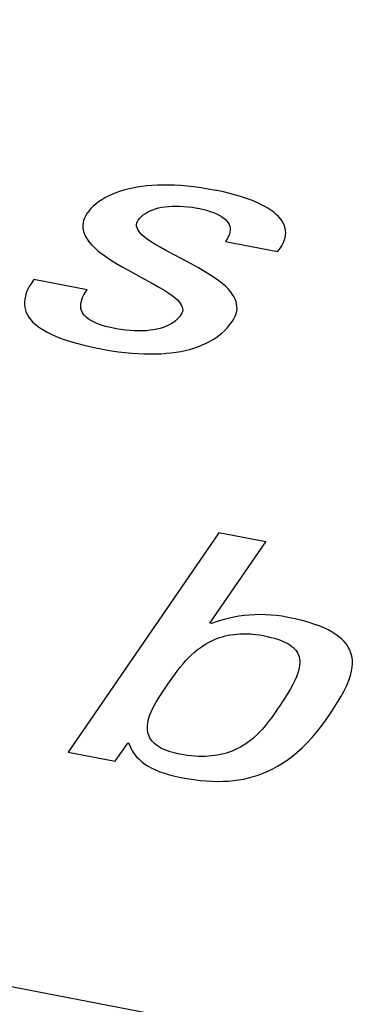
# Model space of a CAD drawing. Extents: x -837 to -216, y -123 to 601.
# Tile 109 of 136: x -310.75 to -309.44, y 504.32 to 508.02. Entities that reach past the tile are written whole.
import ezdxf

# ---------------------------------------------------------------- set-up
doc = ezdxf.new("R2010")
doc.units = 0
doc.header["$LTSCALE"] = 23.1
doc.layers.add('HEATSINK_AM_0', color=7, linetype='CONTINUOUS')

msp = doc.modelspace()

# ---------------------------------------------------------------- linework, layer by layer
at = {"layer": 'HEATSINK_AM_0', "color": 7}
for p, q in [((-293.7862, 501.1094), (-357.5131, 513.4003)), ((-310.3288, 507.3883), (-310.3455, 507.3845)), ((-310.3115, 507.3915), (-310.3288, 507.3883)), ((-310.2936, 507.3942), (-310.3115, 507.3915)), ((-310.2749, 507.3964), (-310.2936, 507.3942)), ((-310.2556, 507.3981), (-310.2749, 507.3964)), ((-310.2354, 507.3991), (-310.2556, 507.3981)), ((-310.2145, 507.3996), (-310.2354, 507.3991)), ((-310.1928, 507.3995), (-310.2145, 507.3996)), ((-310.1703, 507.3988), (-310.1928, 507.3995)), ((-310.1468, 507.3974), (-310.1703, 507.3988)), ((-310.1225, 507.3953), (-310.1468, 507.3974)), ((-310.0972, 507.3926), (-310.1225, 507.3953)), ((-310.0709, 507.389), (-310.0972, 507.3926)), ((-310.0436, 507.3847), (-310.0709, 507.389)), ((-310.4321, 507.3514), (-310.4443, 507.3442)), ((-310.4193, 507.3582), (-310.4321, 507.3514)), ((-310.4058, 507.3644), (-310.4193, 507.3582)), ((-310.3916, 507.3702), (-310.4058, 507.3644)), ((-310.3769, 507.3755), (-310.3916, 507.3702)), ((-310.3615, 507.3802), (-310.3769, 507.3755)), ((-310.3455, 507.3845), (-310.3615, 507.3802)), ((-310.0153, 507.3796), (-310.0436, 507.3847)), ((-310.0112, 507.3787), (-310.0153, 507.3796)), ((-309.9864, 507.3735), (-310.0112, 507.3787)), ((-309.9627, 507.3679), (-309.9864, 507.3735)), ((-309.9403, 507.362), (-309.9627, 507.3679)), ((-309.9192, 507.3557), (-309.9403, 507.362)), ((-309.8994, 507.3491), (-309.9192, 507.3557)), ((-310.4761, 507.3198), (-310.485, 507.311)), ((-310.4663, 507.3284), (-310.4761, 507.3198)), ((-310.4557, 507.3365), (-310.4663, 507.3284)), ((-310.4443, 507.3442), (-310.4557, 507.3365)), ((-310.2309, 507.3134), (-310.219, 507.316)), ((-310.219, 507.316), (-310.2065, 507.318)), ((-310.2065, 507.318), (-310.1934, 507.3195)), ((-310.1934, 507.3195), (-310.1797, 507.3204)), ((-310.1797, 507.3204), (-310.1653, 507.3208)), ((-310.1653, 507.3208), (-310.1504, 507.3205)), ((-310.1504, 507.3205), (-310.1349, 507.3196)), ((-310.1349, 507.3196), (-310.119, 507.3181)), ((-310.119, 507.3181), (-310.1027, 507.3159)), ((-310.1027, 507.3159), (-310.0861, 507.3131)), ((-309.8809, 507.3423), (-309.8994, 507.3491)), ((-309.8637, 507.3353), (-309.8809, 507.3423)), ((-309.8479, 507.328), (-309.8637, 507.3353)), ((-309.8333, 507.3206), (-309.8479, 507.328)), ((-309.8201, 507.3129), (-309.8333, 507.3206)), ((-310.5043, 507.2849), (-310.5089, 507.2756)), ((-310.4985, 507.2943), (-310.5043, 507.2849)), ((-310.4928, 507.3019), (-310.4985, 507.2943)), ((-310.485, 507.311), (-310.4928, 507.3019)), ((-310.3013, 507.2749), (-310.295, 507.2815)), ((-310.295, 507.2815), (-310.2879, 507.2876)), ((-310.2879, 507.2876), (-310.2801, 507.2932)), ((-310.2801, 507.2932), (-310.2716, 507.2983)), ((-310.2716, 507.2983), (-310.2624, 507.3028)), ((-310.2624, 507.3028), (-310.2525, 507.3068)), ((-310.2525, 507.3068), (-310.242, 507.3104)), ((-310.242, 507.3104), (-310.2309, 507.3134)), ((-310.0861, 507.3131), (-310.0828, 507.3124)), ((-310.0828, 507.3124), (-310.0657, 507.3087)), ((-310.0657, 507.3087), (-310.0501, 507.3047)), ((-310.0501, 507.3047), (-310.0361, 507.3005)), ((-310.0361, 507.3005), (-310.0234, 507.296)), ((-310.0234, 507.296), (-310.0121, 507.2913)), ((-310.0121, 507.2913), (-310.0021, 507.2863)), ((-310.0021, 507.2863), (-309.9932, 507.2811)), ((-309.9932, 507.2811), (-309.9855, 507.2757)), ((-309.808, 507.3052), (-309.8201, 507.3129)), ((-309.7973, 507.2973), (-309.808, 507.3052)), ((-309.7877, 507.2892), (-309.7973, 507.2973)), ((-309.7793, 507.281), (-309.7877, 507.2892)), ((-309.772, 507.2727), (-309.7793, 507.281)), ((-310.5144, 507.2573), (-310.5154, 507.2483)), ((-310.5154, 507.2483), (-310.5152, 507.2392)), ((-310.5122, 507.2665), (-310.5144, 507.2573)), ((-310.5089, 507.2756), (-310.5122, 507.2665)), ((-310.313, 507.2509), (-310.3121, 507.2565)), ((-310.3128, 507.2451), (-310.313, 507.2509)), ((-310.3114, 507.2392), (-310.3128, 507.2451)), ((-310.3121, 507.2565), (-310.3101, 507.2621)), ((-310.3101, 507.2621), (-310.3069, 507.2677)), ((-310.3069, 507.2677), (-310.3013, 507.2749)), ((-309.9855, 507.2757), (-309.9789, 507.2701)), ((-309.9789, 507.2701), (-309.9733, 507.2642)), ((-309.9733, 507.2642), (-309.9688, 507.258)), ((-309.9688, 507.258), (-309.9653, 507.2516)), ((-309.9653, 507.2516), (-309.9629, 507.2449)), ((-309.9629, 507.2449), (-309.9615, 507.2378)), ((-309.7659, 507.2643), (-309.772, 507.2727)), ((-309.7609, 507.2557), (-309.7659, 507.2643)), ((-309.757, 507.247), (-309.7609, 507.2557)), ((-309.7542, 507.2381), (-309.757, 507.247)), ((-310.5152, 507.2392), (-310.514, 507.2301)), ((-310.514, 507.2301), (-310.5115, 507.221)), ((-310.5115, 507.221), (-310.5079, 507.2118)), ((-310.5079, 507.2118), (-310.5031, 507.2025)), ((-310.3088, 507.233), (-310.3114, 507.2392)), ((-310.3049, 507.2266), (-310.3088, 507.233)), ((-310.2996, 507.2199), (-310.3049, 507.2266)), ((-310.2928, 507.2127), (-310.2996, 507.2199)), ((-310.2841, 507.2051), (-310.2928, 507.2127)), ((-310.2735, 507.1968), (-310.2841, 507.2051)), ((-309.9677, 507.206), (-309.9725, 507.1971)), ((-309.9643, 507.2146), (-309.9677, 507.206)), ((-309.9622, 507.2227), (-309.9643, 507.2146)), ((-309.9613, 507.2305), (-309.9622, 507.2227)), ((-309.9615, 507.2378), (-309.9613, 507.2305)), ((-309.7545, 507.2009), (-309.7527, 507.2105)), ((-309.7526, 507.2291), (-309.7542, 507.2381)), ((-309.7527, 507.2105), (-309.752, 507.2199)), ((-309.752, 507.2199), (-309.7526, 507.2291)), ((-310.5031, 507.2025), (-310.497, 507.193)), ((-310.497, 507.193), (-310.4897, 507.1834)), ((-310.4897, 507.1834), (-310.4809, 507.1735)), ((-310.4809, 507.1735), (-310.4706, 507.1634)), ((-310.2605, 507.1878), (-310.2735, 507.1968)), ((-310.2446, 507.1778), (-310.2605, 507.1878)), ((-310.225, 507.1663), (-310.2446, 507.1778)), ((-310.2003, 507.1527), (-310.225, 507.1663)), ((-309.9725, 507.1971), (-309.9788, 507.1876)), ((-309.9788, 507.1876), (-309.7828, 507.1498)), ((-309.7744, 507.1605), (-309.7675, 507.1709)), ((-309.7675, 507.1709), (-309.7619, 507.1811)), ((-309.7619, 507.1811), (-309.7576, 507.1911)), ((-309.7576, 507.1911), (-309.7545, 507.2009)), ((-310.4706, 507.1634), (-310.4587, 507.1529)), ((-310.4587, 507.1529), (-310.445, 507.1421)), ((-310.445, 507.1421), (-310.4293, 507.1307)), ((-310.4293, 507.1307), (-310.4114, 507.1188)), ((-310.1662, 507.1347), (-310.2003, 507.1527)), ((-310.1427, 507.1225), (-310.1662, 507.1347)), ((-309.7828, 507.1498), (-309.7744, 507.1605)), ((-310.4114, 507.1188), (-310.3907, 507.1059)), ((-310.3907, 507.1059), (-310.3667, 507.0918)), ((-310.3667, 507.0918), (-310.3378, 507.0758)), ((-310.1078, 507.104), (-310.1427, 507.1225)), ((-310.0803, 507.0888), (-310.1078, 507.104)), ((-310.3378, 507.0758), (-310.2835, 507.0466)), ((-310.0571, 507.0753), (-310.0803, 507.0888)), ((-310.0371, 507.0629), (-310.0571, 507.0753)), ((-310.0196, 507.0513), (-310.0371, 507.0629)), ((-310.7164, 507.0184), (-310.7227, 507.006)), ((-310.7086, 507.0313), (-310.7164, 507.0184)), ((-310.6993, 507.0447), (-310.7086, 507.0313)), ((-310.4989, 507.006), (-310.6993, 507.0447)), ((-310.2835, 507.0466), (-310.2507, 507.0288)), ((-310.2507, 507.0288), (-310.2265, 507.0151)), ((-310.0043, 507.0402), (-310.0196, 507.0513)), ((-309.9909, 507.0295), (-310.0043, 507.0402)), ((-309.9792, 507.0192), (-309.9909, 507.0295)), ((-309.9691, 507.0092), (-309.9792, 507.0192)), ((-310.7313, 506.9826), (-310.7336, 506.9714)), ((-310.7277, 506.9941), (-310.7313, 506.9826)), ((-310.7227, 507.006), (-310.7277, 506.9941)), ((-310.5159, 506.9771), (-310.511, 506.9869)), ((-310.511, 506.9869), (-310.5047, 506.9973)), ((-310.5047, 506.9973), (-310.4989, 507.006)), ((-310.2265, 507.0151), (-310.2073, 507.0036)), ((-310.2073, 507.0036), (-310.1916, 506.9934)), ((-310.1916, 506.9934), (-310.1787, 506.9842)), ((-310.1787, 506.9842), (-310.1682, 506.9758)), ((-309.9605, 506.9995), (-309.9691, 507.0092)), ((-309.9533, 506.9899), (-309.9605, 506.9995)), ((-309.9473, 506.9805), (-309.9533, 506.9899)), ((-310.7336, 506.9714), (-310.7348, 506.9607)), ((-310.7348, 506.9607), (-310.7348, 506.9503)), ((-310.7348, 506.9503), (-310.7336, 506.9403)), ((-310.5233, 506.9431), (-310.5232, 506.9509)), ((-310.5232, 506.9509), (-310.522, 506.9592)), ((-310.522, 506.9592), (-310.5195, 506.9679)), ((-310.5195, 506.9679), (-310.5159, 506.9771)), ((-310.1682, 506.9758), (-310.1597, 506.968)), ((-310.1597, 506.968), (-310.1529, 506.9607)), ((-310.1529, 506.9607), (-310.1476, 506.9538)), ((-310.1476, 506.9538), (-310.1438, 506.9473)), ((-310.1438, 506.9473), (-310.1413, 506.9411)), ((-309.9426, 506.9712), (-309.9473, 506.9805)), ((-309.9391, 506.962), (-309.9426, 506.9712)), ((-309.9368, 506.9528), (-309.9391, 506.962)), ((-309.9356, 506.9437), (-309.9368, 506.9528)), ((-310.7336, 506.9403), (-310.7313, 506.9305)), ((-310.7313, 506.9305), (-310.728, 506.9211)), ((-310.728, 506.9211), (-310.7235, 506.9119)), ((-310.7235, 506.9119), (-310.718, 506.9029)), ((-310.5224, 506.9356), (-310.5233, 506.9431)), ((-310.5205, 506.9285), (-310.5224, 506.9356)), ((-310.5175, 506.9218), (-310.5205, 506.9285)), ((-310.5135, 506.9153), (-310.5175, 506.9218)), ((-310.5086, 506.9091), (-310.5135, 506.9153)), ((-310.5026, 506.9032), (-310.5086, 506.9091)), ((-310.1461, 506.9121), (-310.1522, 506.9041)), ((-310.1428, 506.9178), (-310.1461, 506.9121)), ((-310.1407, 506.9234), (-310.1428, 506.9178)), ((-310.1413, 506.9411), (-310.14, 506.935)), ((-310.1398, 506.9292), (-310.1407, 506.9234)), ((-310.14, 506.935), (-310.1398, 506.9292)), ((-309.9423, 506.9068), (-309.9388, 506.9161)), ((-309.9388, 506.9161), (-309.9366, 506.9253)), ((-309.9366, 506.9253), (-309.9355, 506.9345)), ((-309.9355, 506.9345), (-309.9356, 506.9437)), ((-310.718, 506.9029), (-310.7115, 506.8943)), ((-310.7115, 506.8943), (-310.7039, 506.8858)), ((-310.7039, 506.8858), (-310.6952, 506.8776)), ((-310.6952, 506.8776), (-310.6853, 506.8695)), ((-310.4956, 506.8975), (-310.5026, 506.9032)), ((-310.4875, 506.8921), (-310.4956, 506.8975)), ((-310.4782, 506.8868), (-310.4875, 506.8921)), ((-310.4677, 506.8818), (-310.4782, 506.8868)), ((-310.4559, 506.877), (-310.4677, 506.8818)), ((-310.4495, 506.8747), (-310.4559, 506.877)), ((-310.4428, 506.8725), (-310.4495, 506.8747)), ((-310.4281, 506.8682), (-310.4428, 506.8725)), ((-310.193, 506.8731), (-310.203, 506.8686)), ((-310.1835, 506.8782), (-310.193, 506.8731)), ((-310.179, 506.8809), (-310.1835, 506.8782)), ((-310.1747, 506.8838), (-310.179, 506.8809)), ((-310.1665, 506.89), (-310.1747, 506.8838)), ((-310.159, 506.8967), (-310.1665, 506.89)), ((-310.1522, 506.9041), (-310.159, 506.8967)), ((-309.9715, 506.8642), (-309.9619, 506.8756)), ((-309.9619, 506.8756), (-309.9529, 506.8878)), ((-309.9529, 506.8878), (-309.947, 506.8974)), ((-309.947, 506.8974), (-309.9423, 506.9068)), ((-310.6853, 506.8695), (-310.6743, 506.8616)), ((-310.6743, 506.8616), (-310.6622, 506.854)), ((-310.6622, 506.854), (-310.6488, 506.8464)), ((-310.6488, 506.8464), (-310.6341, 506.8391)), ((-310.6341, 506.8391), (-310.618, 506.8319)), ((-310.4119, 506.8641), (-310.4281, 506.8682)), ((-310.3939, 506.8603), (-310.4119, 506.8641)), ((-310.3901, 506.8596), (-310.3939, 506.8603)), ((-310.3722, 506.8566), (-310.3901, 506.8596)), ((-310.3547, 506.8543), (-310.3722, 506.8566)), ((-310.3378, 506.8527), (-310.3547, 506.8543)), ((-310.3214, 506.8517), (-310.3378, 506.8527)), ((-310.3057, 506.8513), (-310.3214, 506.8517)), ((-310.2906, 506.8516), (-310.3057, 506.8513)), ((-310.2762, 506.8524), (-310.2906, 506.8516)), ((-310.2624, 506.8538), (-310.2762, 506.8524)), ((-310.2493, 506.8557), (-310.2624, 506.8538)), ((-310.2368, 506.8582), (-310.2493, 506.8557)), ((-310.2249, 506.8611), (-310.2368, 506.8582)), ((-310.2136, 506.8646), (-310.2249, 506.8611)), ((-310.203, 506.8686), (-310.2136, 506.8646)), ((-310.0156, 506.8258), (-310.0038, 506.8344)), ((-310.0038, 506.8344), (-309.9925, 506.8436)), ((-309.9925, 506.8436), (-309.9817, 506.8536)), ((-309.9817, 506.8536), (-309.9715, 506.8642)), ((-310.618, 506.8319), (-310.6005, 506.8249)), ((-310.6005, 506.8249), (-310.5816, 506.8181)), ((-310.5816, 506.8181), (-310.561, 506.8114)), ((-310.561, 506.8114), (-310.5389, 506.805)), ((-310.5389, 506.805), (-310.515, 506.7987)), ((-310.515, 506.7987), (-310.4893, 506.7926)), ((-310.083, 506.792), (-310.0685, 506.7976)), ((-310.0685, 506.7976), (-310.0545, 506.8038)), ((-310.0545, 506.8038), (-310.041, 506.8105)), ((-310.041, 506.8105), (-310.028, 506.8179)), ((-310.028, 506.8179), (-310.0156, 506.8258)), ((-310.4893, 506.7926), (-310.4617, 506.7868)), ((-310.4617, 506.7868), (-310.453, 506.7851)), ((-310.453, 506.7851), (-310.4346, 506.7817)), ((-310.4346, 506.7817), (-310.4073, 506.7772)), ((-310.4073, 506.7772), (-310.3809, 506.7734)), ((-310.3809, 506.7734), (-310.3555, 506.7703)), ((-310.3555, 506.7703), (-310.3309, 506.768)), ((-310.3309, 506.768), (-310.3072, 506.7664)), ((-310.3072, 506.7664), (-310.2844, 506.7654)), ((-310.2844, 506.7654), (-310.2624, 506.765)), ((-310.2624, 506.765), (-310.2413, 506.7652)), ((-310.2413, 506.7652), (-310.2209, 506.766)), ((-310.2209, 506.766), (-310.2013, 506.7674)), ((-310.2013, 506.7674), (-310.1825, 506.7693)), ((-310.1825, 506.7693), (-310.1643, 506.7718)), ((-310.1643, 506.7718), (-310.1468, 506.7748)), ((-310.1468, 506.7748), (-310.13, 506.7783)), ((-310.13, 506.7783), (-310.1137, 506.7823)), ((-310.1137, 506.7823), (-310.0981, 506.7869)), ((-310.0981, 506.7869), (-310.083, 506.792)), ((-310.0042, 506.0934), (-310.5704, 505.2689)), ((-309.8274, 506.0593), (-310.0042, 506.0934)), ((-310.0376, 505.7533), (-309.8274, 506.0593)), ((-309.9887, 505.766), (-310.0097, 505.7595)), ((-309.9681, 505.7714), (-309.9887, 505.766)), ((-309.9479, 505.7759), (-309.9681, 505.7714)), ((-309.928, 505.7796), (-309.9479, 505.7759)), ((-309.9081, 505.7824), (-309.928, 505.7796)), ((-309.8884, 505.7843), (-309.9081, 505.7824)), ((-309.8686, 505.7855), (-309.8884, 505.7843)), ((-309.8486, 505.7859), (-309.8686, 505.7855)), ((-309.8285, 505.7855), (-309.8486, 505.7859)), ((-309.808, 505.7843), (-309.8285, 505.7855)), ((-309.7872, 505.7823), (-309.808, 505.7843)), ((-309.7659, 505.7794), (-309.7872, 505.7823)), ((-309.7441, 505.7756), (-309.7659, 505.7794)), ((-309.7165, 505.7698), (-309.7441, 505.7756)), ((-309.6911, 505.7637), (-309.7165, 505.7698)), ((-309.6678, 505.7573), (-309.6911, 505.7637)), ((-310.0311, 505.752), (-310.0376, 505.7533)), ((-310.0097, 505.7595), (-310.0311, 505.752)), ((-309.6464, 505.7505), (-309.6678, 505.7573)), ((-309.6268, 505.7434), (-309.6464, 505.7505)), ((-309.6088, 505.736), (-309.6268, 505.7434)), ((-309.6005, 505.7321), (-309.6088, 505.736)), ((-309.5925, 505.7282), (-309.6005, 505.7321)), ((-309.5776, 505.7201), (-309.5925, 505.7282)), ((-310.0431, 505.6811), (-310.0326, 505.6865)), ((-310.0326, 505.6865), (-310.0221, 505.6913)), ((-310.0221, 505.6913), (-310.0116, 505.6956)), ((-310.0116, 505.6956), (-310.0011, 505.6994)), ((-310.0011, 505.6994), (-309.9905, 505.7027)), ((-309.9905, 505.7027), (-309.9798, 505.7056)), ((-309.9798, 505.7056), (-309.969, 505.7081)), ((-309.969, 505.7081), (-309.9582, 505.7101)), ((-309.9582, 505.7101), (-309.9472, 505.7117)), ((-309.9472, 505.7117), (-309.936, 505.7129)), ((-309.936, 505.7129), (-309.9247, 505.7136)), ((-309.9247, 505.7136), (-309.9131, 505.714)), ((-309.9131, 505.714), (-309.9013, 505.714)), ((-309.9013, 505.714), (-309.8892, 505.7135)), ((-309.8892, 505.7135), (-309.8831, 505.7131)), ((-309.8831, 505.7131), (-309.8768, 505.7126)), ((-309.8768, 505.7126), (-309.8641, 505.7112)), ((-309.8641, 505.7112), (-309.8511, 505.7093)), ((-309.8511, 505.7093), (-309.8376, 505.7069)), ((-309.8376, 505.7069), (-309.8221, 505.7037)), ((-309.8221, 505.7037), (-309.8079, 505.7004)), ((-309.8079, 505.7004), (-309.7949, 505.6968)), ((-309.7949, 505.6968), (-309.783, 505.6932)), ((-309.783, 505.6932), (-309.7722, 505.6893)), ((-309.7722, 505.6893), (-309.7622, 505.6853)), ((-309.5643, 505.7117), (-309.5776, 505.7201)), ((-309.5523, 505.7029), (-309.5643, 505.7117)), ((-309.5416, 505.6938), (-309.5523, 505.7029)), ((-309.5322, 505.6842), (-309.5416, 505.6938)), ((-310.0956, 505.6448), (-310.085, 505.6534)), ((-310.085, 505.6534), (-310.0745, 505.6614)), ((-310.0745, 505.6614), (-310.064, 505.6686)), ((-310.064, 505.6686), (-310.0536, 505.6752)), ((-310.0536, 505.6752), (-310.0431, 505.6811)), ((-309.7622, 505.6853), (-309.7532, 505.6812)), ((-309.7532, 505.6812), (-309.7449, 505.6768)), ((-309.7449, 505.6768), (-309.7374, 505.6723)), ((-309.7374, 505.6723), (-309.734, 505.67)), ((-309.734, 505.67), (-309.7307, 505.6676)), ((-309.7307, 505.6676), (-309.7246, 505.6626)), ((-309.7246, 505.6626), (-309.7192, 505.6574)), ((-309.7192, 505.6574), (-309.7144, 505.652)), ((-309.7144, 505.652), (-309.7103, 505.6463)), ((-309.524, 505.6743), (-309.5322, 505.6842)), ((-309.5171, 505.6638), (-309.524, 505.6743)), ((-309.5114, 505.6529), (-309.5171, 505.6638)), ((-309.5069, 505.6413), (-309.5114, 505.6529)), ((-310.1383, 505.6015), (-310.1275, 505.6137)), ((-310.1275, 505.6137), (-310.1168, 505.625)), ((-310.1168, 505.625), (-310.1061, 505.6353)), ((-310.1061, 505.6353), (-310.0956, 505.6448)), ((-309.7103, 505.6463), (-309.7068, 505.6402)), ((-309.7068, 505.6402), (-309.704, 505.6339)), ((-309.704, 505.6339), (-309.7018, 505.6271)), ((-309.7018, 505.6271), (-309.7002, 505.6199)), ((-309.7002, 505.6199), (-309.6994, 505.6121)), ((-309.5037, 505.6292), (-309.5069, 505.6413)), ((-309.5018, 505.6164), (-309.5037, 505.6292)), ((-309.5013, 505.6028), (-309.5018, 505.6164)), ((-310.1607, 505.5731), (-310.1493, 505.588)), ((-310.1493, 505.588), (-310.1383, 505.6015)), ((-309.7016, 505.5855), (-309.7041, 505.5751)), ((-309.7, 505.595), (-309.7016, 505.5855)), ((-309.6993, 505.6039), (-309.7, 505.595)), ((-309.6994, 505.6121), (-309.6993, 505.6039)), ((-309.5048, 505.573), (-309.5023, 505.5884)), ((-309.5023, 505.5884), (-309.5013, 505.6028)), ((-310.1952, 505.5242), (-310.1728, 505.5563)), ((-310.1728, 505.5563), (-310.1607, 505.5731)), ((-309.7183, 505.5382), (-309.7256, 505.5234)), ((-309.7123, 505.5516), (-309.7183, 505.5382)), ((-309.7077, 505.5639), (-309.7123, 505.5516)), ((-309.7041, 505.5751), (-309.7077, 505.5639)), ((-309.5227, 505.52), (-309.5148, 505.539)), ((-309.5148, 505.539), (-309.5089, 505.5566)), ((-309.5089, 505.5566), (-309.5048, 505.573)), ((-310.2135, 505.4978), (-310.1979, 505.5204)), ((-310.1979, 505.5204), (-310.1952, 505.5242)), ((-309.7347, 505.5069), (-309.7456, 505.4883)), ((-309.7256, 505.5234), (-309.7347, 505.5069)), ((-309.5327, 505.4993), (-309.5227, 505.52)), ((-310.2361, 505.4627), (-310.2259, 505.4792)), ((-310.2259, 505.4792), (-310.2135, 505.4978)), ((-309.759, 505.467), (-309.7755, 505.4422)), ((-309.7456, 505.4883), (-309.759, 505.467)), ((-309.5608, 505.4508), (-309.5453, 505.4765)), ((-309.5453, 505.4765), (-309.5327, 505.4993)), ((-310.2579, 505.421), (-310.252, 505.4339)), ((-310.252, 505.4339), (-310.2447, 505.4477)), ((-310.2447, 505.4477), (-310.2361, 505.4627)), ((-309.7829, 505.4313), (-309.7923, 505.4177)), ((-309.7755, 505.4422), (-309.7829, 505.4313)), ((-309.5806, 505.4205), (-309.5608, 505.4508)), ((-310.2693, 505.3872), (-310.2665, 505.3977)), ((-310.2665, 505.3977), (-310.2628, 505.409)), ((-310.2628, 505.409), (-310.2579, 505.421)), ((-309.8058, 505.3986), (-309.8178, 505.3826)), ((-309.7923, 505.4177), (-309.8058, 505.3986)), ((-309.6157, 505.3703), (-309.5968, 505.3967)), ((-309.5968, 505.3967), (-309.5806, 505.4205)), ((-310.2725, 505.3592), (-310.2723, 505.368)), ((-310.2719, 505.351), (-310.2725, 505.3592)), ((-310.2723, 505.368), (-310.2712, 505.3773)), ((-310.2712, 505.3773), (-310.2693, 505.3872)), ((-309.8399, 505.3558), (-309.8505, 505.3444)), ((-309.829, 505.3685), (-309.8399, 505.3558)), ((-309.8178, 505.3826), (-309.829, 505.3685)), ((-309.6346, 505.3461), (-309.6157, 505.3703)), ((-310.2707, 505.3432), (-310.2719, 505.351)), ((-310.2687, 505.3359), (-310.2707, 505.3432)), ((-310.2661, 505.329), (-310.2687, 505.3359)), ((-310.2629, 505.3225), (-310.2661, 505.329)), ((-310.2591, 505.3163), (-310.2629, 505.3225)), ((-310.2547, 505.3105), (-310.2591, 505.3163)), ((-309.8713, 505.3244), (-309.8816, 505.3157)), ((-309.8609, 505.3339), (-309.8713, 505.3244)), ((-309.8505, 505.3444), (-309.8609, 505.3339)), ((-309.6721, 505.3037), (-309.6534, 505.3239)), ((-309.6534, 505.3239), (-309.6346, 505.3461)), ((-310.3937, 505.2349), (-310.3466, 505.3034)), ((-310.3466, 505.3034), (-310.3424, 505.3026)), ((-310.3424, 505.3026), (-310.342, 505.3015)), ((-310.342, 505.3015), (-310.3361, 505.2874)), ((-310.3361, 505.2874), (-310.3293, 505.2746)), ((-310.2496, 505.305), (-310.2547, 505.3105)), ((-310.244, 505.2998), (-310.2496, 505.305)), ((-310.2378, 505.2949), (-310.244, 505.2998)), ((-310.2309, 505.2902), (-310.2378, 505.2949)), ((-310.2235, 505.2858), (-310.2309, 505.2902)), ((-310.2153, 505.2816), (-310.2235, 505.2858)), ((-310.2065, 505.2777), (-310.2153, 505.2816)), ((-309.9331, 505.2824), (-309.9436, 505.2775)), ((-309.9228, 505.2878), (-309.9331, 505.2824)), ((-309.9124, 505.2938), (-309.9228, 505.2878)), ((-309.9021, 505.3004), (-309.9124, 505.2938)), ((-309.8919, 505.3077), (-309.9021, 505.3004)), ((-309.8816, 505.3157), (-309.8919, 505.3077)), ((-309.7094, 505.2685), (-309.6908, 505.2852)), ((-309.6908, 505.2852), (-309.6721, 505.3037)), ((-310.5704, 505.2689), (-310.3937, 505.2349)), ((-310.3293, 505.2746), (-310.3216, 505.2629)), ((-310.3216, 505.2629), (-310.3131, 505.2521)), ((-310.3131, 505.2521), (-310.3037, 505.2422)), ((-310.1969, 505.274), (-310.2065, 505.2777)), ((-310.1866, 505.2706), (-310.1969, 505.274)), ((-310.1755, 505.2674), (-310.1866, 505.2706)), ((-310.1635, 505.2644), (-310.1755, 505.2674)), ((-310.1507, 505.2617), (-310.1635, 505.2644)), ((-310.1357, 505.259), (-310.1507, 505.2617)), ((-310.1212, 505.2569), (-310.1357, 505.259)), ((-310.1072, 505.2552), (-310.1212, 505.2569)), ((-310.0936, 505.2541), (-310.1072, 505.2552)), ((-310.0804, 505.2533), (-310.0936, 505.2541)), ((-310.0676, 505.2531), (-310.0804, 505.2533)), ((-310.0551, 505.2532), (-310.0676, 505.2531)), ((-310.043, 505.2538), (-310.0551, 505.2532)), ((-310.0312, 505.2547), (-310.043, 505.2538)), ((-310.0196, 505.2561), (-310.0312, 505.2547)), ((-310.0083, 505.2579), (-310.0196, 505.2561)), ((-309.9971, 505.2601), (-310.0083, 505.2579)), ((-309.9861, 505.2627), (-309.9971, 505.2601)), ((-309.9753, 505.2657), (-309.9861, 505.2627)), ((-309.9646, 505.2692), (-309.9753, 505.2657)), ((-309.9541, 505.2731), (-309.9646, 505.2692)), ((-309.9436, 505.2775), (-309.9541, 505.2731)), ((-309.7463, 505.2396), (-309.7279, 505.2533)), ((-309.7279, 505.2533), (-309.7094, 505.2685)), ((-310.3037, 505.2422), (-310.2933, 505.233)), ((-310.2933, 505.233), (-310.282, 505.2244)), ((-310.282, 505.2244), (-310.2696, 505.2165)), ((-310.2696, 505.2165), (-310.2562, 505.2091)), ((-310.2562, 505.2091), (-310.2416, 505.2022)), ((-309.8193, 505.1975), (-309.8011, 505.2063)), ((-309.8011, 505.2063), (-309.7828, 505.2162)), ((-309.7828, 505.2162), (-309.7646, 505.2273)), ((-309.7646, 505.2273), (-309.7463, 505.2396)), ((-310.2416, 505.2022), (-310.2258, 505.1957)), ((-310.2258, 505.1957), (-310.2086, 505.1898)), ((-310.2086, 505.1898), (-310.1899, 505.1842)), ((-310.1899, 505.1842), (-310.1695, 505.1791)), ((-310.1695, 505.1791), (-310.1472, 505.1744)), ((-310.1472, 505.1744), (-310.1236, 505.1701)), ((-310.1236, 505.1701), (-310.0979, 505.1661)), ((-309.9108, 505.1682), (-309.8923, 505.1723)), ((-309.8923, 505.1723), (-309.874, 505.1773)), ((-309.874, 505.1773), (-309.8557, 505.1831)), ((-309.8557, 505.1831), (-309.8375, 505.1898)), ((-309.8375, 505.1898), (-309.8193, 505.1975)), ((-310.0979, 505.1661), (-310.0738, 505.1631)), ((-310.0738, 505.1631), (-310.051, 505.161)), ((-310.051, 505.161), (-310.0291, 505.1597)), ((-310.0291, 505.1597), (-310.0081, 505.1593)), ((-310.0081, 505.1593), (-309.9877, 505.1596)), ((-309.9877, 505.1596), (-309.9679, 505.1606)), ((-309.9679, 505.1606), (-309.9485, 505.1624)), ((-309.9485, 505.1624), (-309.9295, 505.1649)), ((-309.9295, 505.1649), (-309.9108, 505.1682))]:
    msp.add_line(p, q, dxfattribs=at)

doc.saveas('drawing.dxf')
